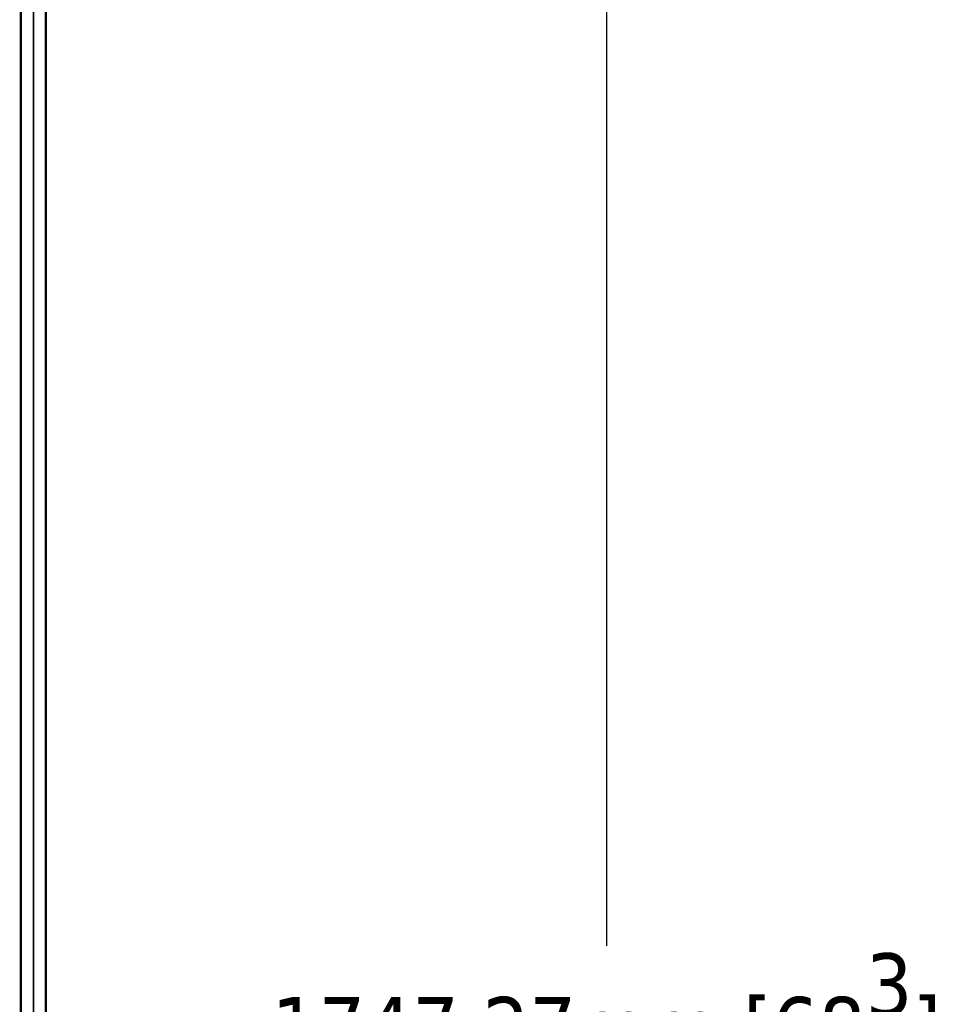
# Model space of a CAD drawing. Header units: millimetres. Extents: x -1904 to -581, y -1544 to 806.
# Tile 22 of 33: x -1414 to -1046, y -661 to -267. Entities that reach past the tile are written whole.
import ezdxf

# ---------------------------------------------------------------- set-up
doc = ezdxf.new("R2010")
doc.units = ezdxf.units.MM
doc.layers.add('Visible (ANSI)', color=7, linetype='Continuous', lineweight=50)
doc.layers.add('Visible Narrow (ANSI)', color=7, linetype='Continuous', lineweight=35)
doc.styles.get("Standard").update_dxf_attribs({"font": 'tahoma.ttf'})
doc.dimstyles.get("Standard").update_dxf_attribs({"dimtxt": 25, "dimasz": 0.18, "dimexe": 0.18, "dimexo": 0.0625, "dimgap": 0.09, "dimtad": 0, "dimtih": 1, "dimtoh": 1, "dimzin": 0, "dimdsep": 46, "dimtxsty": 'Standard', "dimcen": 0.09, "dimadec": 0, "dimazin": 0, "dimtfac": 1, "dimtofl": 0, "dimtmove": 0, "dimatfit": 3, "dimfxl": 1, "dimtolj": 1, "dimtzin": 0, "dimarcsym": 0})

# ---------------------------------------------------------------- blocks, each defined once
blk = doc.blocks.new('*D13')
at = {"color": 0, "lineweight": -2, "transparency": 16777216}
for p, q in [((-1653.56, 202.77), (-1179.06, 202.77)), ((-1179.24, 202.59), (-1179.24, -637.8)), ((-1179.24, -1544.32), (-1179.24, -703.93)), ((-1653.56, -1544.5), (-1179.06, -1544.5))]:
    blk.add_line(p, q, dxfattribs=at)
at = {"color": 0, "transparency": 16777216}
for points in [[(-1179.27, 202.59), (-1179.21, 202.59), (-1179.24, 202.77)], [(-1179.27, -1544.32), (-1179.21, -1544.32), (-1179.24, -1544.5)]]:
    blk.add_solid(points, dxfattribs=at)
at = {"layer": 'Defpoints', "color": 0, "transparency": 16777216}
for p in [(-1653.63, 202.77), (-1653.63, -1544.5), (-1179.24, -1544.5)]:
    blk.add_point(p, dxfattribs=at)
at = {"color": 0, "transparency": 16777216, "insert": (-1179.24, -670.86), "char_height": 25, "attachment_point": 5}
blk.add_mtext('\\A1;1747.27mm [68{\\H1x;\\S3/4;}]', dxfattribs=at)

msp = doc.modelspace()

# ---------------------------------------------------------------- linework, layer by layer
at = {"layer": 'Visible (ANSI)'}
for p, q in [((-1413.626, -31.074), (-1413.626, -667.189)), ((-1403.626, -31.074), (-1403.626, -667.451))]:
    msp.add_line(p, q, dxfattribs=at)
at = {"layer": 'Visible Narrow (ANSI)'}
msp.add_line((-1408.626, -667.32), (-1408.626, -31.074), dxfattribs=at)

# ---------------------------------------------------------------- dimensions: what is measured, and where the dimension line sits
dim = msp.add_linear_dim(base=(-1179.238, -1544.5), p1=(-1653.626, 202.77), p2=(-1653.626, -1544.5), angle=90, dimstyle='Standard', override={"dimpost": 'mm'})
dim.commit()
dim.dimension.update_dxf_attribs({"geometry": '*D13', "text_midpoint": (-1179.238, -670.865)})

doc.saveas('drawing.dxf')
